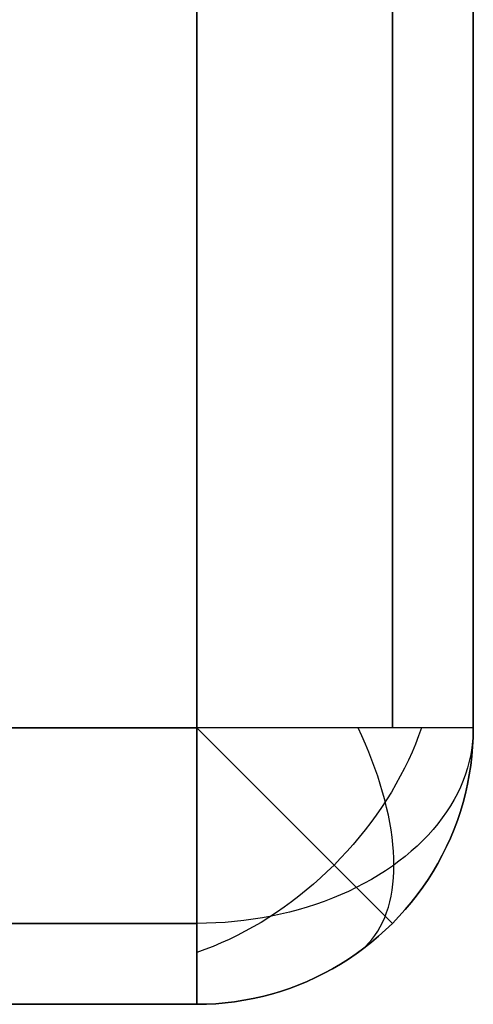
# Model space of a CAD drawing. Header units: millimetres. Extents: x -299 to -179, y 76 to 121.
# Tile 44 of 69: x -179.702 to -179.291, y 75.585 to 76.476. Entities that reach past the tile are written whole.
import ezdxf

# ---------------------------------------------------------------- set-up
doc = ezdxf.new("R2010")
doc.units = ezdxf.units.MM
doc.header["$MEASUREMENT"] = 0
doc.layers.add('Predefinito', color=7, linetype='Continuous', true_color=0x000000)

msp = doc.modelspace()

# ---------------------------------------------------------------- linework, layer by layer
at = {"layer": 'Predefinito'}
for p, q in [((-179.54121, 120.83496, -14), (-179.54121, 75.83496, -14)), ((-179.54121, 75.83496), (-179.54121, 120.83496)), ((-179.36444, 75.83496, -0.07322), (-179.36444, 120.83496, -0.07322)), ((-179.36444, 120.83496, -13.92678), (-179.36444, 75.83496, -13.92678)), ((-179.29121, 75.83496, -0.25), (-179.29121, 120.83496, -0.25)), ((-179.29121, 120.83496, -13.75), (-179.29121, 75.83496, -13.75)), ((-179.29121, 120.83496, -7), (-179.29121, 75.83496, -7)), ((-179.54121, 75.83496, -14), (-239.29121, 75.83496, -14)), ((-239.29121, 75.83496), (-179.54121, 75.83496)), ((-179.53268, 75.83496, -0.00015), (-179.54121, 75.83496)), ((-179.54121, 75.83496), (-179.54121, 75.82642, -0.00015)), ((-179.53268, 75.83496, -13.99985), (-179.54121, 75.83496, -14)), ((-179.54121, 75.82642, -13.99985), (-179.54121, 75.83496, -14)), ((-179.53518, 75.82892, -13.99985), (-179.54121, 75.83496, -14)), ((-179.52415, 75.83496, -0.00058), (-179.53268, 75.83496, -0.00015)), ((-179.52415, 75.83496, -13.99942), (-179.53268, 75.83496, -13.99985)), ((-179.51565, 75.83496, -0.00131), (-179.52415, 75.83496, -0.00058)), ((-179.51565, 75.83496, -13.99869), (-179.52415, 75.83496, -13.99942)), ((-179.50717, 75.83496, -0.00233), (-179.51565, 75.83496, -0.00131)), ((-179.50717, 75.83496, -13.99767), (-179.51565, 75.83496, -13.99869)), ((-179.49874, 75.83496, -0.00364), (-179.50717, 75.83496, -0.00233)), ((-179.49874, 75.83496, -13.99636), (-179.50717, 75.83496, -13.99767)), ((-179.49035, 75.83496, -0.00523), (-179.49874, 75.83496, -0.00364)), ((-179.49035, 75.83496, -13.99477), (-179.49874, 75.83496, -13.99636)), ((-179.48202, 75.83496, -0.00711), (-179.49035, 75.83496, -0.00523)), ((-179.48202, 75.83496, -13.99289), (-179.49035, 75.83496, -13.99477)), ((-179.47376, 75.83496, -0.00927), (-179.48202, 75.83496, -0.00711)), ((-179.47376, 75.83496, -13.99073), (-179.48202, 75.83496, -13.99289)), ((-179.46559, 75.83496, -0.01171), (-179.47376, 75.83496, -0.00927)), ((-179.46559, 75.83496, -13.98829), (-179.47376, 75.83496, -13.99073)), ((-179.45749, 75.83496, -0.01443), (-179.46559, 75.83496, -0.01171)), ((-179.45749, 75.83496, -13.98557), (-179.46559, 75.83496, -13.98829)), ((-179.4495, 75.83496, -0.01743), (-179.45749, 75.83496, -0.01443)), ((-179.4495, 75.83496, -13.98257), (-179.45749, 75.83496, -13.98557)), ((-179.44161, 75.83496, -0.0207), (-179.4495, 75.83496, -0.01743)), ((-179.44161, 75.83496, -13.9793), (-179.4495, 75.83496, -13.98257)), ((-179.43384, 75.83496, -0.02423), (-179.44161, 75.83496, -0.0207)), ((-179.43384, 75.83496, -13.97577), (-179.44161, 75.83496, -13.9793)), ((-179.4262, 75.83496, -0.02803), (-179.43384, 75.83496, -0.02423)), ((-179.4262, 75.83496, -13.97197), (-179.43384, 75.83496, -13.97577)), ((-179.41869, 75.83496, -0.03208), (-179.4262, 75.83496, -0.02803)), ((-179.41869, 75.83496, -13.96792), (-179.4262, 75.83496, -13.97197)), ((-179.41132, 75.83496, -0.0364), (-179.41869, 75.83496, -0.03208)), ((-179.41132, 75.83496, -13.9636), (-179.41869, 75.83496, -13.96792)), ((-179.4041, 75.83496, -0.04095), (-179.41132, 75.83496, -0.0364)), ((-179.4041, 75.83496, -13.95905), (-179.41132, 75.83496, -13.9636)), ((-179.39704, 75.83496, -0.04576), (-179.4041, 75.83496, -0.04095)), ((-179.39704, 75.83496, -13.95424), (-179.4041, 75.83496, -13.95905)), ((-179.39015, 75.83496, -0.0508), (-179.39704, 75.83496, -0.04576)), ((-179.39015, 75.83496, -13.9492), (-179.39704, 75.83496, -13.95424)), ((-179.39201, 75.8277, -0.04954), (-179.3954, 75.83504, -0.04693)), ((-179.38344, 75.83496, -0.05607), (-179.39015, 75.83496, -0.0508)), ((-179.38344, 75.83496, -13.94393), (-179.39015, 75.83496, -13.9492)), ((-179.37691, 75.83496, -0.06157), (-179.38344, 75.83496, -0.05607)), ((-179.37691, 75.83496, -13.93843), (-179.38344, 75.83496, -13.94393)), ((-179.37058, 75.83496, -0.06729), (-179.37691, 75.83496, -0.06157)), ((-179.37058, 75.83496, -13.93271), (-179.37691, 75.83496, -13.93843)), ((-179.36444, 75.83496, -0.07322), (-179.37058, 75.83496, -0.06729)), ((-179.36444, 75.83496, -13.92678), (-179.37058, 75.83496, -13.93271)), ((-179.3585, 75.83496, -0.07936), (-179.36444, 75.83496, -0.07322)), ((-179.3585, 75.83496, -13.92064), (-179.36444, 75.83496, -13.92678)), ((-179.35279, 75.83496, -0.0857), (-179.3585, 75.83496, -0.07936)), ((-179.35279, 75.83496, -13.9143), (-179.3585, 75.83496, -13.92064)), ((-179.34729, 75.83496, -0.09223), (-179.35279, 75.83496, -0.0857)), ((-179.34729, 75.83496, -13.90777), (-179.35279, 75.83496, -13.9143)), ((-179.34201, 75.83496, -0.09894), (-179.34729, 75.83496, -0.09223)), ((-179.34201, 75.83496, -13.90106), (-179.34729, 75.83496, -13.90777)), ((-179.33697, 75.83496, -0.10583), (-179.34201, 75.83496, -0.09894)), ((-179.33697, 75.83496, -13.89417), (-179.34201, 75.83496, -13.90106)), ((-179.33814, 75.83504, -13.89581), (-179.34075, 75.8277, -13.89921)), ((-179.33217, 75.83496, -0.11289), (-179.33697, 75.83496, -0.10583)), ((-179.33217, 75.83496, -13.88711), (-179.33697, 75.83496, -13.89417)), ((-179.32761, 75.83496, -0.1201), (-179.33217, 75.83496, -0.11289)), ((-179.32761, 75.83496, -13.8799), (-179.33217, 75.83496, -13.88711)), ((-179.3233, 75.83496, -0.12747), (-179.32761, 75.83496, -0.1201)), ((-179.3233, 75.83496, -13.87253), (-179.32761, 75.83496, -13.8799)), ((-179.31924, 75.83496, -0.13498), (-179.3233, 75.83496, -0.12747)), ((-179.31924, 75.83496, -13.86502), (-179.3233, 75.83496, -13.87253)), ((-179.31545, 75.83496, -0.14263), (-179.31924, 75.83496, -0.13498)), ((-179.31545, 75.83496, -13.85737), (-179.31924, 75.83496, -13.86502)), ((-179.31191, 75.83496, -0.1504), (-179.31545, 75.83496, -0.14263)), ((-179.31191, 75.83496, -13.8496), (-179.31545, 75.83496, -13.85737)), ((-179.30864, 75.83496, -0.15829), (-179.31191, 75.83496, -0.1504)), ((-179.30864, 75.83496, -13.84171), (-179.31191, 75.83496, -13.8496)), ((-179.30565, 75.83496, -0.16628), (-179.30864, 75.83496, -0.15829)), ((-179.30565, 75.83496, -13.83372), (-179.30864, 75.83496, -13.84171)), ((-179.30293, 75.83496, -0.17437), (-179.30565, 75.83496, -0.16628)), ((-179.30293, 75.83496, -13.82563), (-179.30565, 75.83496, -13.83372)), ((-179.30048, 75.83496, -0.18255), (-179.30293, 75.83496, -0.17437)), ((-179.30048, 75.83496, -13.81745), (-179.30293, 75.83496, -13.82563)), ((-179.29832, 75.83496, -0.19081), (-179.30048, 75.83496, -0.18255)), ((-179.29832, 75.83496, -13.80919), (-179.30048, 75.83496, -13.81745)), ((-179.29644, 75.83496, -0.19914), (-179.29832, 75.83496, -0.19081)), ((-179.29644, 75.83496, -13.80086), (-179.29832, 75.83496, -13.80919)), ((-179.29485, 75.83496, -0.20752), (-179.29644, 75.83496, -0.19914)), ((-179.29485, 75.83496, -13.79248), (-179.29644, 75.83496, -13.80086)), ((-179.29354, 75.83496, -0.21596), (-179.29485, 75.83496, -0.20752)), ((-179.29354, 75.83496, -13.78404), (-179.29485, 75.83496, -13.79248)), ((-179.29252, 75.83496, -0.22443), (-179.29354, 75.83496, -0.21596)), ((-179.29252, 75.83496, -13.77557), (-179.29354, 75.83496, -13.78404)), ((-179.2918, 75.83496, -0.23294), (-179.29252, 75.83496, -0.22443)), ((-179.2918, 75.83496, -13.76706), (-179.29252, 75.83496, -13.77557)), ((-179.29136, 75.83496, -0.24146), (-179.2918, 75.83496, -0.23294)), ((-179.29136, 75.83496, -13.75854), (-179.2918, 75.83496, -13.76706)), ((-179.29121, 75.83496, -0.25), (-179.29136, 75.83496, -0.24146)), ((-179.29136, 75.82642, -0.25), (-179.29121, 75.83496, -0.25)), ((-179.29121, 75.83496, -13.75), (-179.29136, 75.83496, -13.75854)), ((-179.29136, 75.82642, -13.75), (-179.29121, 75.83496, -13.75)), ((-179.29121, 75.83496, -0.25), (-179.29136, 75.82892, -0.24396)), ((-179.29121, 75.83496, -7.025), (-179.29136, 75.82642, -7.025)), ((-179.29121, 75.83496, -13.75), (-179.29121, 75.83496, -0.25)), ((-179.54121, 75.82642, -0.00015), (-179.54121, 75.8179, -0.00058)), ((-179.54121, 75.8179, -13.99942), (-179.54121, 75.82642, -13.99985)), ((-179.52915, 75.8229, -13.99942), (-179.53518, 75.82892, -13.99985)), ((-179.38878, 75.82036, -0.05239), (-179.39201, 75.8277, -0.04954)), ((-179.34075, 75.8277, -13.89921), (-179.3436, 75.82036, -13.90243)), ((-179.29136, 75.82892, -0.24396), (-179.2918, 75.8229, -0.23794)), ((-179.2918, 75.8179, -0.25), (-179.29136, 75.82642, -0.25)), ((-179.2918, 75.8179, -13.75), (-179.29136, 75.82642, -13.75)), ((-179.29136, 75.82642, -7.025), (-179.2918, 75.8179, -7.025)), ((-179.54121, 75.8179, -0.00058), (-179.54121, 75.80939, -0.00131)), ((-179.54121, 75.80939, -13.99869), (-179.54121, 75.8179, -13.99942)), ((-179.52314, 75.81688, -13.99869), (-179.52915, 75.8229, -13.99942)), ((-179.51714, 75.81089, -13.99767), (-179.52314, 75.81688, -13.99869)), ((-179.38573, 75.81305, -0.05546), (-179.38878, 75.82036, -0.05239)), ((-179.3436, 75.82036, -13.90243), (-179.34667, 75.81305, -13.90548)), ((-179.29252, 75.81688, -0.23192), (-179.29354, 75.81089, -0.22593)), ((-179.2918, 75.8229, -0.23794), (-179.29252, 75.81688, -0.23192)), ((-179.29252, 75.80939, -0.25), (-179.2918, 75.8179, -0.25)), ((-179.29252, 75.80939, -13.75), (-179.2918, 75.8179, -13.75)), ((-179.2918, 75.8179, -7.025), (-179.29252, 75.80939, -7.025)), ((-179.54121, 75.80939, -0.00131), (-179.54121, 75.80092, -0.00233)), ((-179.54121, 75.80092, -13.99767), (-179.54121, 75.80939, -13.99869)), ((-179.51118, 75.80492, -13.99636), (-179.51714, 75.81089, -13.99767)), ((-179.38287, 75.80575, -0.05876), (-179.38573, 75.81305, -0.05546)), ((-179.34667, 75.81305, -13.90548), (-179.34997, 75.80575, -13.90835)), ((-179.29354, 75.81089, -0.22593), (-179.29485, 75.80492, -0.21996)), ((-179.29354, 75.80092, -0.25), (-179.29252, 75.80939, -0.25)), ((-179.29354, 75.80092, -13.75), (-179.29252, 75.80939, -13.75)), ((-179.29252, 75.80939, -7.025), (-179.29354, 75.80092, -7.025)), ((-179.54121, 75.80092, -0.00233), (-179.54121, 75.79248, -0.00364)), ((-179.54121, 75.79248, -13.99636), (-179.54121, 75.80092, -13.99767)), ((-179.50525, 75.79899, -13.99477), (-179.51118, 75.80492, -13.99636)), ((-179.49936, 75.79311, -13.99289), (-179.50525, 75.79899, -13.99477)), ((-179.38018, 75.7985, -0.06228), (-179.38287, 75.80575, -0.05876)), ((-179.37768, 75.79128, -0.06602), (-179.38018, 75.7985, -0.06228)), ((-179.35349, 75.7985, -13.91103), (-179.35723, 75.79128, -13.91353)), ((-179.34997, 75.80575, -13.90835), (-179.35349, 75.7985, -13.91103)), ((-179.29644, 75.79899, -0.21403), (-179.29832, 75.79311, -0.20815)), ((-179.29485, 75.80492, -0.21996), (-179.29644, 75.79899, -0.21403)), ((-179.29485, 75.79248, -0.25), (-179.29354, 75.80092, -0.25)), ((-179.29485, 75.79248, -13.75), (-179.29354, 75.80092, -13.75)), ((-179.29354, 75.80092, -7.025), (-179.29485, 75.79248, -7.025)), ((-179.54121, 75.79248, -0.00364), (-179.54121, 75.7841, -0.00523)), ((-179.54121, 75.7841, -13.99477), (-179.54121, 75.79248, -13.99636)), ((-179.49352, 75.78727, -13.99073), (-179.49936, 75.79311, -13.99289)), ((-179.37537, 75.78412, -0.06997), (-179.37768, 75.79128, -0.06602)), ((-179.35723, 75.79128, -13.91353), (-179.36118, 75.78412, -13.91584)), ((-179.29832, 75.79311, -0.20815), (-179.30048, 75.78727, -0.20231)), ((-179.29644, 75.7841, -0.25), (-179.29485, 75.79248, -0.25)), ((-179.29644, 75.7841, -13.75), (-179.29485, 75.79248, -13.75)), ((-179.29485, 75.79248, -7.025), (-179.29644, 75.7841, -7.025)), ((-179.54121, 75.7841, -0.00523), (-179.54121, 75.77577, -0.00711)), ((-179.54121, 75.77577, -13.99289), (-179.54121, 75.7841, -13.99477)), ((-179.48774, 75.78148, -13.98829), (-179.49352, 75.78727, -13.99073)), ((-179.48201, 75.77576, -13.98557), (-179.48774, 75.78148, -13.98829)), ((-179.37326, 75.77701, -0.07412), (-179.37537, 75.78412, -0.06997)), ((-179.36118, 75.78412, -13.91584), (-179.36534, 75.77701, -13.91796)), ((-179.30293, 75.78148, -0.19652), (-179.30565, 75.77576, -0.1908)), ((-179.30048, 75.78727, -0.20231), (-179.30293, 75.78148, -0.19652)), ((-179.29832, 75.77577, -0.25), (-179.29644, 75.7841, -0.25)), ((-179.29832, 75.77577, -13.75), (-179.29644, 75.7841, -13.75)), ((-179.29644, 75.7841, -7.025), (-179.29832, 75.77577, -7.025)), ((-179.54121, 75.77577, -0.00711), (-179.54121, 75.76751, -0.00927)), ((-179.54121, 75.76751, -13.99073), (-179.54121, 75.77577, -13.99289)), ((-179.47636, 75.77011, -13.98257), (-179.48201, 75.77576, -13.98557)), ((-179.37133, 75.76997, -0.07849), (-179.37326, 75.77701, -0.07412)), ((-179.36534, 75.77701, -13.91796), (-179.3697, 75.76997, -13.91988)), ((-179.30565, 75.77576, -0.1908), (-179.30864, 75.77011, -0.18515)), ((-179.30048, 75.76751, -0.25), (-179.29832, 75.77577, -0.25)), ((-179.30048, 75.76751, -13.75), (-179.29832, 75.77577, -13.75)), ((-179.29832, 75.77577, -7.025), (-179.30048, 75.76751, -7.025)), ((-179.54121, 75.76751, -0.00927), (-179.54121, 75.75933, -0.01171)), ((-179.54121, 75.75933, -13.98829), (-179.54121, 75.76751, -13.99073)), ((-179.47079, 75.76453, -13.9793), (-179.47636, 75.77011, -13.98257)), ((-179.46529, 75.75904, -13.97577), (-179.47079, 75.76453, -13.9793)), ((-179.37426, 75.76301, -13.92161), (-179.37901, 75.75613, -13.92314)), ((-179.3697, 75.76997, -13.91988), (-179.37426, 75.76301, -13.92161)), ((-179.36961, 75.76301, -0.08305), (-179.37133, 75.76997, -0.07849)), ((-179.36808, 75.75613, -0.0878), (-179.36961, 75.76301, -0.08305)), ((-179.31191, 75.76453, -0.17957), (-179.31545, 75.75904, -0.17408)), ((-179.30864, 75.77011, -0.18515), (-179.31191, 75.76453, -0.17957)), ((-179.30293, 75.75933, -0.25), (-179.30048, 75.76751, -0.25)), ((-179.30293, 75.75933, -13.75), (-179.30048, 75.76751, -13.75)), ((-179.30048, 75.76751, -7.025), (-179.30293, 75.75933, -7.025)), ((-179.54121, 75.75933, -0.01171), (-179.54121, 75.75124, -0.01443)), ((-179.54121, 75.75124, -13.98557), (-179.54121, 75.75933, -13.98829)), ((-179.45988, 75.75363, -13.97197), (-179.46529, 75.75904, -13.97577)), ((-179.45457, 75.74832, -13.96792), (-179.45988, 75.75363, -13.97197)), ((-179.37901, 75.75613, -13.92314), (-179.38395, 75.74934, -13.92446)), ((-179.36675, 75.74934, -0.09274), (-179.36808, 75.75613, -0.0878)), ((-179.31924, 75.75363, -0.16867), (-179.3233, 75.74832, -0.16336)), ((-179.31545, 75.75904, -0.17408), (-179.31924, 75.75363, -0.16867)), ((-179.30565, 75.75124, -0.25), (-179.30293, 75.75933, -0.25)), ((-179.30565, 75.75124, -13.75), (-179.30293, 75.75933, -13.75)), ((-179.30293, 75.75933, -7.025), (-179.30565, 75.75124, -7.025)), ((-179.54121, 75.75124, -0.01443), (-179.54121, 75.74325, -0.01743)), ((-179.54121, 75.74325, -13.98257), (-179.54121, 75.75124, -13.98557)), ((-179.44936, 75.74311, -13.9636), (-179.45457, 75.74832, -13.96792)), ((-179.38395, 75.74934, -13.92446), (-179.38907, 75.74265, -13.92559)), ((-179.36562, 75.74265, -0.09786), (-179.36675, 75.74934, -0.09274)), ((-179.3233, 75.74832, -0.16336), (-179.32761, 75.74311, -0.15815)), ((-179.30864, 75.74325, -0.25), (-179.30565, 75.75124, -0.25)), ((-179.30864, 75.74325, -13.75), (-179.30565, 75.75124, -13.75)), ((-179.30565, 75.75124, -7.025), (-179.30864, 75.74325, -7.025)), ((-179.54121, 75.74325, -0.01743), (-179.54121, 75.73536, -0.0207)), ((-179.54121, 75.73536, -13.9793), (-179.54121, 75.74325, -13.98257)), ((-179.44426, 75.73801, -13.95905), (-179.44936, 75.74311, -13.9636)), ((-179.43927, 75.73302, -13.95424), (-179.44426, 75.73801, -13.95905)), ((-179.39437, 75.73606, -13.92651), (-179.39984, 75.72959, -13.92723)), ((-179.38907, 75.74265, -13.92559), (-179.39437, 75.73606, -13.92651)), ((-179.3647, 75.73606, -0.10316), (-179.36562, 75.74265, -0.09786)), ((-179.36398, 75.72959, -0.10863), (-179.3647, 75.73606, -0.10316)), ((-179.33217, 75.73801, -0.15305), (-179.33697, 75.73302, -0.14806)), ((-179.32761, 75.74311, -0.15815), (-179.33217, 75.73801, -0.15305)), ((-179.31191, 75.73536, -0.25), (-179.30864, 75.74325, -0.25)), ((-179.31191, 75.73536, -13.75), (-179.30864, 75.74325, -13.75)), ((-179.30864, 75.74325, -7.025), (-179.31191, 75.73536, -7.025)), ((-179.54121, 75.73536, -0.0207), (-179.54121, 75.72759, -0.02423)), ((-179.54121, 75.72759, -13.97577), (-179.54121, 75.73536, -13.9793)), ((-179.54121, 75.72759, -0.02423), (-179.54121, 75.71994, -0.02803)), ((-179.54121, 75.71994, -13.97197), (-179.54121, 75.72759, -13.97577)), ((-179.4344, 75.72815, -13.9492), (-179.43927, 75.73302, -13.95424)), ((-179.42965, 75.7234, -13.94393), (-179.4344, 75.72815, -13.9492)), ((-179.39984, 75.72959, -13.92723), (-179.40547, 75.72325, -13.92775)), ((-179.36347, 75.72325, -0.11426), (-179.36398, 75.72959, -0.10863)), ((-179.34201, 75.72815, -0.14319), (-179.34729, 75.7234, -0.13844)), ((-179.33697, 75.73302, -0.14806), (-179.34201, 75.72815, -0.14319)), ((-179.31924, 75.71994, -0.25), (-179.31545, 75.72759, -0.25)), ((-179.31924, 75.71994, -13.75), (-179.31545, 75.72759, -13.75)), ((-179.31545, 75.72759, -7.025), (-179.31924, 75.71994, -7.025)), ((-179.31545, 75.72759, -0.25), (-179.31191, 75.73536, -0.25)), ((-179.31545, 75.72759, -13.75), (-179.31191, 75.73536, -13.75)), ((-179.31191, 75.73536, -7.025), (-179.31545, 75.72759, -7.025)), ((-179.54121, 75.71994, -0.02803), (-179.54121, 75.71243, -0.03208)), ((-179.54121, 75.71243, -13.96792), (-179.54121, 75.71994, -13.97197)), ((-179.42504, 75.71878, -13.93843), (-179.42965, 75.7234, -13.94393)), ((-179.42055, 75.7143, -13.93271), (-179.42504, 75.71878, -13.93843)), ((-179.40547, 75.72325, -13.92775), (-179.41126, 75.71703, -13.92806)), ((-179.36316, 75.71703, -0.12005), (-179.36347, 75.72325, -0.11426)), ((-179.35279, 75.71878, -0.13382), (-179.3585, 75.7143, -0.12934)), ((-179.34729, 75.7234, -0.13844), (-179.35279, 75.71878, -0.13382)), ((-179.3233, 75.71243, -0.25), (-179.31924, 75.71994, -0.25)), ((-179.3233, 75.71243, -13.75), (-179.31924, 75.71994, -13.75)), ((-179.31924, 75.71994, -7.025), (-179.3233, 75.71243, -7.025)), ((-179.54121, 75.71243, -0.03208), (-179.54121, 75.70506, -0.0364)), ((-179.54121, 75.70506, -13.9636), (-179.54121, 75.71243, -13.96792)), ((-179.4172, 75.71095, -13.92816), (-179.42328, 75.70501, -13.92806)), ((-179.41621, 75.70996, -13.92678), (-179.42055, 75.7143, -13.93271)), ((-179.41126, 75.71703, -13.92806), (-179.4172, 75.71095, -13.92816)), ((-179.41202, 75.70577, -13.92064), (-179.41621, 75.70996, -13.92678)), ((-179.36444, 75.70996, -0.125), (-179.37058, 75.70577, -0.12081)), ((-179.3585, 75.7143, -0.12934), (-179.36444, 75.70996, -0.125)), ((-179.36305, 75.71095, -0.12599), (-179.36316, 75.71703, -0.12005)), ((-179.36316, 75.70501, -0.13207), (-179.36305, 75.71095, -0.12599)), ((-179.32761, 75.70506, -0.25), (-179.3233, 75.71243, -0.25)), ((-179.32761, 75.70506, -13.75), (-179.3233, 75.71243, -13.75)), ((-179.3233, 75.71243, -7.025), (-179.32761, 75.70506, -7.025)), ((-179.54121, 75.70506, -0.0364), (-179.54121, 75.69785, -0.04095)), ((-179.54121, 75.69785, -13.95905), (-179.54121, 75.70506, -13.9636)), ((-179.42328, 75.70501, -13.92806), (-179.4295, 75.69922, -13.92775)), ((-179.40797, 75.70172, -13.9143), (-179.41202, 75.70577, -13.92064)), ((-179.40409, 75.69783, -13.90777), (-179.40797, 75.70172, -13.9143)), ((-179.37691, 75.70172, -0.11676), (-179.38344, 75.69783, -0.11287)), ((-179.37058, 75.70577, -0.12081), (-179.37691, 75.70172, -0.11676)), ((-179.36347, 75.69922, -0.13829), (-179.36316, 75.70501, -0.13207)), ((-179.33217, 75.69785, -0.25), (-179.32761, 75.70506, -0.25)), ((-179.33217, 75.69785, -13.75), (-179.32761, 75.70506, -13.75)), ((-179.32761, 75.70506, -7.025), (-179.33217, 75.69785, -7.025)), ((-179.54121, 75.69785, -0.04095), (-179.54121, 75.69079, -0.04576)), ((-179.54121, 75.69079, -13.95424), (-179.54121, 75.69785, -13.95905)), ((-179.43585, 75.69359, -13.92723), (-179.44232, 75.68812, -13.92651)), ((-179.4295, 75.69922, -13.92775), (-179.43585, 75.69359, -13.92723)), ((-179.40036, 75.6941, -13.90106), (-179.40409, 75.69783, -13.90777)), ((-179.39679, 75.69054, -13.89417), (-179.40036, 75.6941, -13.90106)), ((-179.39015, 75.6941, -0.10914), (-179.39704, 75.69054, -0.10558)), ((-179.38344, 75.69783, -0.11287), (-179.39015, 75.6941, -0.10914)), ((-179.3647, 75.68812, -0.1511), (-179.36398, 75.69359, -0.14463)), ((-179.36398, 75.69359, -0.14463), (-179.36347, 75.69922, -0.13829)), ((-179.33697, 75.69079, -0.25), (-179.33217, 75.69785, -0.25)), ((-179.33697, 75.69079, -13.75), (-179.33217, 75.69785, -13.75)), ((-179.33217, 75.69785, -7.025), (-179.33697, 75.69079, -7.025)), ((-179.54121, 75.69079, -0.04576), (-179.54121, 75.6839, -0.0508)), ((-179.54121, 75.6839, -13.9492), (-179.54121, 75.69079, -13.95424)), ((-179.54121, 75.6839, -0.0508), (-179.54121, 75.67719, -0.05607)), ((-179.54121, 75.67719, -13.94393), (-179.54121, 75.6839, -13.9492)), ((-179.4489, 75.68282, -13.92559), (-179.45559, 75.6777, -13.92446)), ((-179.44232, 75.68812, -13.92651), (-179.4489, 75.68282, -13.92559)), ((-179.41132, 75.68392, -0.09896), (-179.41869, 75.68087, -0.09591)), ((-179.4041, 75.68714, -0.10218), (-179.41132, 75.68392, -0.09896)), ((-179.39704, 75.69054, -0.10558), (-179.4041, 75.68714, -0.10218)), ((-179.3934, 75.68714, -13.88711), (-179.39679, 75.69054, -13.89417)), ((-179.39017, 75.68392, -13.8799), (-179.3934, 75.68714, -13.88711)), ((-179.38712, 75.68087, -13.87253), (-179.39017, 75.68392, -13.8799)), ((-179.36675, 75.6777, -0.16438), (-179.36562, 75.68282, -0.15769)), ((-179.36562, 75.68282, -0.15769), (-179.3647, 75.68812, -0.1511)), ((-179.34729, 75.67719, -0.25), (-179.34201, 75.6839, -0.25)), ((-179.34729, 75.67719, -13.75), (-179.34201, 75.6839, -13.75)), ((-179.34201, 75.6839, -7.025), (-179.34729, 75.67719, -7.025)), ((-179.34201, 75.6839, -0.25), (-179.33697, 75.69079, -0.25)), ((-179.34201, 75.6839, -13.75), (-179.33697, 75.69079, -13.75)), ((-179.33697, 75.69079, -7.025), (-179.34201, 75.6839, -7.025)), ((-179.54121, 75.67719, -0.05607), (-179.54121, 75.67066, -0.06157)), ((-179.54121, 75.67066, -13.93843), (-179.54121, 75.67719, -13.94393)), ((-179.45559, 75.6777, -13.92446), (-179.46238, 75.67276, -13.92314)), ((-179.43384, 75.67532, -0.09036), (-179.44161, 75.67282, -0.08786)), ((-179.4262, 75.678, -0.09304), (-179.43384, 75.67532, -0.09036)), ((-179.41869, 75.68087, -0.09591), (-179.4262, 75.678, -0.09304)), ((-179.38426, 75.678, -13.86502), (-179.38712, 75.68087, -13.87253)), ((-179.38157, 75.67532, -13.85737), (-179.38426, 75.678, -13.86502)), ((-179.37907, 75.67282, -13.8496), (-179.38157, 75.67532, -13.85737)), ((-179.36808, 75.67276, -0.17117), (-179.36675, 75.6777, -0.16438)), ((-179.35279, 75.67066, -0.25), (-179.34729, 75.67719, -0.25)), ((-179.35279, 75.67066, -13.75), (-179.34729, 75.67719, -13.75)), ((-179.34729, 75.67719, -7.025), (-179.35279, 75.67066, -7.025)), ((-179.54121, 75.67066, -0.06157), (-179.54121, 75.66432, -0.06729)), ((-179.54121, 75.66432, -13.93271), (-179.54121, 75.67066, -13.93843)), ((-179.54121, 75.66432, -0.06729), (-179.54121, 75.65818, -0.07322)), ((-179.54121, 75.65818, -13.92678), (-179.54121, 75.66432, -13.93271)), ((-179.47376, 75.66474, -0.07978), (-179.48202, 75.66321, -0.07825)), ((-179.46926, 75.66801, -13.92161), (-179.47623, 75.66345, -13.91988)), ((-179.46559, 75.66647, -0.08151), (-179.47376, 75.66474, -0.07978)), ((-179.46238, 75.67276, -13.92314), (-179.46926, 75.66801, -13.92161)), ((-179.45749, 75.66839, -0.08343), (-179.46559, 75.66647, -0.08151)), ((-179.4495, 75.67051, -0.08555), (-179.45749, 75.66839, -0.08343)), ((-179.44161, 75.67282, -0.08786), (-179.4495, 75.67051, -0.08555)), ((-179.37676, 75.67051, -13.84171), (-179.37907, 75.67282, -13.8496)), ((-179.37464, 75.66839, -13.83372), (-179.37676, 75.67051, -13.84171)), ((-179.37272, 75.66647, -13.82563), (-179.37464, 75.66839, -13.83372)), ((-179.37099, 75.66474, -13.81745), (-179.37272, 75.66647, -13.82563)), ((-179.37133, 75.66345, -0.18501), (-179.36961, 75.66801, -0.17805)), ((-179.36946, 75.66321, -13.80919), (-179.37099, 75.66474, -13.81745)), ((-179.36961, 75.66801, -0.17805), (-179.36808, 75.67276, -0.17117)), ((-179.36444, 75.65818, -0.25), (-179.3585, 75.66432, -0.25)), ((-179.36444, 75.65818, -13.75), (-179.3585, 75.66432, -13.75)), ((-179.3585, 75.66432, -7.025), (-179.36444, 75.65818, -7.025)), ((-179.3585, 75.66432, -0.25), (-179.35279, 75.67066, -0.25)), ((-179.3585, 75.66432, -13.75), (-179.35279, 75.67066, -13.75)), ((-179.35279, 75.67066, -7.025), (-179.3585, 75.66432, -7.025)), ((-179.54121, 75.65818, -13.92678), (-239.29121, 75.65818, -13.92678)), ((-239.29121, 75.65818, -0.07322), (-179.54121, 75.65818, -0.07322)), ((-179.53268, 75.65829, -0.07333), (-179.54121, 75.65818, -0.07322)), ((-179.54121, 75.65818, -0.07322), (-179.54121, 75.65225, -0.07936)), ((-179.54121, 75.65225, -13.92064), (-179.54121, 75.65818, -13.92678)), ((-179.52415, 75.6586, -0.07364), (-179.53268, 75.65829, -0.07333)), ((-179.51565, 75.65911, -0.07415), (-179.52415, 75.6586, -0.07364)), ((-179.50717, 75.65983, -0.07487), (-179.51565, 75.65911, -0.07415)), ((-179.49874, 75.66075, -0.07579), (-179.50717, 75.65983, -0.07487)), ((-179.49035, 75.66188, -0.07692), (-179.49874, 75.66075, -0.07579)), ((-179.48326, 75.65908, -13.91796), (-179.49037, 75.65493, -13.91584)), ((-179.48202, 75.66321, -0.07825), (-179.49035, 75.66188, -0.07692)), ((-179.47623, 75.66345, -13.91988), (-179.48326, 75.65908, -13.91796)), ((-179.37537, 75.65493, -0.19916), (-179.37326, 75.65908, -0.19205)), ((-179.37326, 75.65908, -0.19205), (-179.37133, 75.66345, -0.18501)), ((-179.37058, 75.65225, -0.25), (-179.36444, 75.65818, -0.25)), ((-179.37058, 75.65225, -13.75), (-179.36444, 75.65818, -13.75)), ((-179.36444, 75.65818, -7.025), (-179.37058, 75.65225, -7.025)), ((-179.36813, 75.66188, -13.80086), (-179.36946, 75.66321, -13.80919)), ((-179.36701, 75.66075, -13.79248), (-179.36813, 75.66188, -13.80086)), ((-179.36608, 75.65983, -13.78404), (-179.36701, 75.66075, -13.79248)), ((-179.36536, 75.65911, -13.77557), (-179.36608, 75.65983, -13.78404)), ((-179.36485, 75.6586, -13.76706), (-179.36536, 75.65911, -13.77557)), ((-179.36454, 75.65829, -13.75854), (-179.36485, 75.6586, -13.76706)), ((-179.36444, 75.65818, -13.75), (-179.36454, 75.65829, -13.75854)), ((-179.36444, 75.65818, -13.75), (-179.36444, 75.65818, -0.25)), ((-179.54121, 75.65225, -0.07936), (-179.54121, 75.64653, -0.0857)), ((-179.54121, 75.64653, -13.9143), (-179.54121, 75.65225, -13.92064)), ((-179.54121, 75.64653, -0.0857), (-179.54121, 75.64103, -0.09223)), ((-179.54121, 75.64103, -13.90777), (-179.54121, 75.64653, -13.9143)), ((-179.50475, 75.64724, -13.91103), (-179.51201, 75.64372, -13.90835)), ((-179.49754, 75.65098, -13.91353), (-179.50475, 75.64724, -13.91103)), ((-179.49037, 75.65493, -13.91584), (-179.49754, 75.65098, -13.91353)), ((-179.38344, 75.64103, -0.25), (-179.37691, 75.64653, -0.25)), ((-179.38344, 75.64103, -13.75), (-179.37691, 75.64653, -13.75)), ((-179.37691, 75.64653, -7.025), (-179.38344, 75.64103, -7.025)), ((-179.38287, 75.64372, -0.22079), (-179.38018, 75.64724, -0.21354)), ((-179.38018, 75.64724, -0.21354), (-179.37768, 75.65098, -0.20632)), ((-179.37768, 75.65098, -0.20632), (-179.37537, 75.65493, -0.19916)), ((-179.37691, 75.64653, -0.25), (-179.37058, 75.65225, -0.25)), ((-179.37691, 75.64653, -13.75), (-179.37058, 75.65225, -13.75)), ((-179.37058, 75.65225, -7.025), (-179.37691, 75.64653, -7.025)), ((-179.54121, 75.64103, -0.09223), (-179.54121, 75.63576, -0.09894)), ((-179.54121, 75.63576, -13.90106), (-179.54121, 75.64103, -13.90777)), ((-179.5193, 75.64042, -13.90548), (-179.52662, 75.63735, -13.90243)), ((-179.51201, 75.64372, -13.90835), (-179.5193, 75.64042, -13.90548)), ((-179.39015, 75.63576, -0.25), (-179.38344, 75.64103, -0.25)), ((-179.39015, 75.63576, -13.75), (-179.38344, 75.64103, -13.75)), ((-179.38344, 75.64103, -7.025), (-179.39015, 75.63576, -7.025)), ((-179.38878, 75.63735, -0.2354), (-179.38573, 75.64042, -0.22809)), ((-179.38573, 75.64042, -0.22809), (-179.38287, 75.64372, -0.22079)), ((-179.53395, 75.6345, -13.89921), (-179.54129, 75.63189, -13.89581)), ((-179.54121, 75.63576, -0.09894), (-179.54121, 75.63072, -0.10583)), ((-179.54121, 75.63072, -13.89417), (-179.54121, 75.63576, -13.90106)), ((-179.54121, 75.63072, -0.10583), (-179.54121, 75.62591, -0.11289)), ((-179.54121, 75.62591, -13.88711), (-179.54121, 75.63072, -13.89417)), ((-179.52662, 75.63735, -13.90243), (-179.53395, 75.6345, -13.89921)), ((-179.4041, 75.62591, -0.25), (-179.39704, 75.63072, -0.25)), ((-179.4041, 75.62591, -13.75), (-179.39704, 75.63072, -13.75)), ((-179.39704, 75.63072, -7.025), (-179.4041, 75.62591, -7.025)), ((-179.39704, 75.63072, -0.25), (-179.39015, 75.63576, -0.25)), ((-179.39704, 75.63072, -13.75), (-179.39015, 75.63576, -13.75)), ((-179.39015, 75.63576, -7.025), (-179.39704, 75.63072, -7.025)), ((-179.3954, 75.63189, -0.25008), (-179.39201, 75.6345, -0.24274)), ((-179.39201, 75.6345, -0.24274), (-179.38878, 75.63735, -0.2354)), ((-179.54121, 75.62591, -0.11289), (-179.54121, 75.62136, -0.1201)), ((-179.54121, 75.62136, -13.8799), (-179.54121, 75.62591, -13.88711)), ((-179.54121, 75.62136, -0.1201), (-179.54121, 75.61705, -0.12747)), ((-179.54121, 75.61705, -13.87253), (-179.54121, 75.62136, -13.8799)), ((-179.41869, 75.61705, -0.25), (-179.41132, 75.62136, -0.25)), ((-179.41869, 75.61705, -13.75), (-179.41132, 75.62136, -13.75)), ((-179.41132, 75.62136, -7.025), (-179.41869, 75.61705, -7.025)), ((-179.41132, 75.62136, -0.25), (-179.4041, 75.62591, -0.25)), ((-179.41132, 75.62136, -13.75), (-179.4041, 75.62591, -13.75)), ((-179.4041, 75.62591, -7.025), (-179.41132, 75.62136, -7.025)), ((-179.54121, 75.61705, -0.12747), (-179.54121, 75.61299, -0.13498)), ((-179.54121, 75.61299, -13.86502), (-179.54121, 75.61705, -13.87253)), ((-179.54121, 75.61299, -0.13498), (-179.54121, 75.60919, -0.14263)), ((-179.54121, 75.60919, -13.85737), (-179.54121, 75.61299, -13.86502)), ((-179.43384, 75.60919, -0.25), (-179.4262, 75.61299, -0.25)), ((-179.43384, 75.60919, -13.75), (-179.4262, 75.61299, -13.75)), ((-179.4262, 75.61299, -7.025), (-179.43384, 75.60919, -7.025)), ((-179.4262, 75.61299, -0.25), (-179.41869, 75.61705, -0.25)), ((-179.4262, 75.61299, -13.75), (-179.41869, 75.61705, -13.75)), ((-179.41869, 75.61705, -7.025), (-179.4262, 75.61299, -7.025)), ((-179.54121, 75.60919, -0.14263), (-179.54121, 75.60566, -0.1504)), ((-179.54121, 75.60566, -13.8496), (-179.54121, 75.60919, -13.85737)), ((-179.54121, 75.60566, -0.1504), (-179.54121, 75.60239, -0.15829)), ((-179.54121, 75.60239, -13.84171), (-179.54121, 75.60566, -13.8496)), ((-179.54121, 75.60239, -0.15829), (-179.54121, 75.5994, -0.16628)), ((-179.54121, 75.5994, -13.83372), (-179.54121, 75.60239, -13.84171)), ((-179.45749, 75.5994, -0.25), (-179.4495, 75.60239, -0.25)), ((-179.45749, 75.5994, -13.75), (-179.4495, 75.60239, -13.75)), ((-179.4495, 75.60239, -7.025), (-179.45749, 75.5994, -7.025)), ((-179.4495, 75.60239, -0.25), (-179.44161, 75.60566, -0.25)), ((-179.4495, 75.60239, -13.75), (-179.44161, 75.60566, -13.75)), ((-179.44161, 75.60566, -7.025), (-179.4495, 75.60239, -7.025)), ((-179.44161, 75.60566, -0.25), (-179.43384, 75.60919, -0.25)), ((-179.44161, 75.60566, -13.75), (-179.43384, 75.60919, -13.75)), ((-179.43384, 75.60919, -7.025), (-179.44161, 75.60566, -7.025)), ((-179.54121, 75.5994, -0.16628), (-179.54121, 75.59667, -0.17437)), ((-179.54121, 75.59667, -13.82563), (-179.54121, 75.5994, -13.83372)), ((-179.54121, 75.59667, -0.17437), (-179.54121, 75.59423, -0.18255)), ((-179.54121, 75.59423, -13.81745), (-179.54121, 75.59667, -13.82563)), ((-179.54121, 75.59423, -0.18255), (-179.54121, 75.59207, -0.19081)), ((-179.54121, 75.59207, -13.80919), (-179.54121, 75.59423, -13.81745)), ((-179.48202, 75.59207, -0.25), (-179.47376, 75.59423, -0.25)), ((-179.48202, 75.59207, -13.75), (-179.47376, 75.59423, -13.75)), ((-179.47376, 75.59423, -7.025), (-179.48202, 75.59207, -7.025)), ((-179.47376, 75.59423, -0.25), (-179.46559, 75.59667, -0.25)), ((-179.47376, 75.59423, -13.75), (-179.46559, 75.59667, -13.75)), ((-179.46559, 75.59667, -7.025), (-179.47376, 75.59423, -7.025)), ((-179.46559, 75.59667, -0.25), (-179.45749, 75.5994, -0.25)), ((-179.46559, 75.59667, -13.75), (-179.45749, 75.5994, -13.75)), ((-179.45749, 75.5994, -7.025), (-179.46559, 75.59667, -7.025)), ((-179.54121, 75.58496, -13.75), (-239.29121, 75.58496, -13.75)), ((-239.29121, 75.58496, -0.25), (-179.54121, 75.58496, -0.25)), ((-179.54121, 75.58496, -7), (-239.29121, 75.58496, -7)), ((-179.54121, 75.59207, -0.19081), (-179.54121, 75.59019, -0.19914)), ((-179.54121, 75.59019, -13.80086), (-179.54121, 75.59207, -13.80919)), ((-179.54121, 75.59019, -0.19914), (-179.54121, 75.5886, -0.20752)), ((-179.54121, 75.5886, -13.79248), (-179.54121, 75.59019, -13.80086)), ((-179.54121, 75.5886, -0.20752), (-179.54121, 75.58729, -0.21596)), ((-179.54121, 75.58729, -13.78404), (-179.54121, 75.5886, -13.79248)), ((-179.54121, 75.58729, -0.21596), (-179.54121, 75.58627, -0.22443)), ((-179.54121, 75.58627, -13.77557), (-179.54121, 75.58729, -13.78404)), ((-179.54121, 75.58627, -0.22443), (-179.54121, 75.58554, -0.23294)), ((-179.54121, 75.58554, -13.76706), (-179.54121, 75.58627, -13.77557)), ((-179.54121, 75.58554, -0.23294), (-179.54121, 75.58511, -0.24146)), ((-179.54121, 75.58511, -13.75854), (-179.54121, 75.58554, -13.76706)), ((-179.54121, 75.58496, -0.25), (-179.53268, 75.58511, -0.25)), ((-179.54121, 75.58511, -0.24146), (-179.54121, 75.58496, -0.25)), ((-179.54121, 75.58496, -13.75), (-179.53268, 75.58511, -13.75)), ((-179.54121, 75.58496, -13.75), (-179.54121, 75.58511, -13.75854)), ((-179.53268, 75.58511, -7.025), (-179.54121, 75.58496, -7.025)), ((-179.54121, 75.58496, -13.75), (-179.54121, 75.58496, -0.25)), ((-179.53268, 75.58511, -0.25), (-179.52415, 75.58554, -0.25)), ((-179.53268, 75.58511, -13.75), (-179.52415, 75.58554, -13.75)), ((-179.52415, 75.58554, -7.025), (-179.53268, 75.58511, -7.025)), ((-179.52415, 75.58554, -0.25), (-179.51565, 75.58627, -0.25)), ((-179.52415, 75.58554, -13.75), (-179.51565, 75.58627, -13.75)), ((-179.51565, 75.58627, -7.025), (-179.52415, 75.58554, -7.025)), ((-179.51565, 75.58627, -0.25), (-179.50717, 75.58729, -0.25)), ((-179.51565, 75.58627, -13.75), (-179.50717, 75.58729, -13.75)), ((-179.50717, 75.58729, -7.025), (-179.51565, 75.58627, -7.025)), ((-179.50717, 75.58729, -0.25), (-179.49874, 75.5886, -0.25)), ((-179.50717, 75.58729, -13.75), (-179.49874, 75.5886, -13.75)), ((-179.49874, 75.5886, -7.025), (-179.50717, 75.58729, -7.025)), ((-179.49874, 75.5886, -0.25), (-179.49035, 75.59019, -0.25)), ((-179.49874, 75.5886, -13.75), (-179.49035, 75.59019, -13.75)), ((-179.49035, 75.59019, -7.025), (-179.49874, 75.5886, -7.025)), ((-179.49035, 75.59019, -0.25), (-179.48202, 75.59207, -0.25)), ((-179.49035, 75.59019, -13.75), (-179.48202, 75.59207, -13.75)), ((-179.48202, 75.59207, -7.025), (-179.49035, 75.59019, -7.025))]:
    msp.add_line(p, q, dxfattribs=at)

doc.saveas('drawing.dxf')
